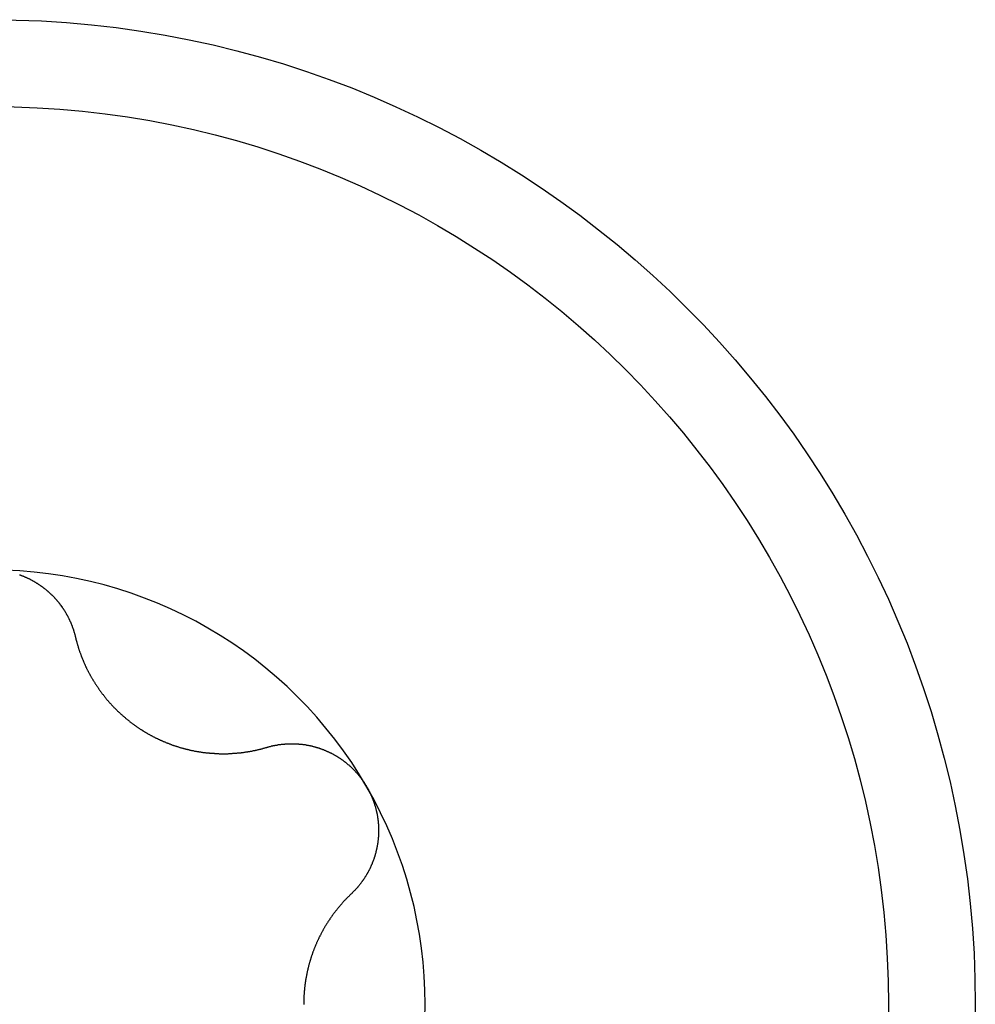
# Model space of a CAD drawing. Extents: x 1107 to 4046, y 937 to 3355.
# Tile 78 of 256: x 2092.13 to 2097.08, y 972.38 to 977.48. Entities that reach past the tile are written whole.
import ezdxf

# ---------------------------------------------------------------- set-up
doc = ezdxf.new("R2010")
doc.units = 0
doc.layers.add('KF_VIDA_L___C_TOP', color=7, linetype='CONTINUOUS')

# ---------------------------------------------------------------- blocks, each defined once
blk = doc.blocks.new('KF_VIDA_L___C_TOP')
at = {"layer": 'KF_VIDA_L___C_TOP'}
for points in [[(-94.8512, -442.075, 0), (-94.8488, -442.076, 0), (-94.8465, -442.077, 0), (-94.8442, -442.078, 0), (-94.8419, -442.079, 0), (-94.8396, -442.08, 0), (-94.8373, -442.081, 0), (-94.835, -442.081, 0), (-94.8327, -442.082, 0), (-94.8304, -442.083, 0), (-94.8281, -442.084, 0), (-94.8258, -442.085, 0), (-94.8236, -442.086, 0), (-94.8213, -442.087, 0), (-94.8191, -442.088, 0), (-94.8168, -442.089, 0), (-94.8146, -442.09, 0), (-94.8123, -442.091, 0), (-94.8101, -442.092, 0), (-94.8079, -442.093, 0), (-94.8056, -442.094, 0), (-94.8034, -442.095, 0), (-94.8012, -442.096, 0), (-94.799, -442.097, 0), (-94.7968, -442.098, 0), (-94.7947, -442.1, 0), (-94.7925, -442.101, 0), (-94.7903, -442.102, 0), (-94.7882, -442.103, 0), (-94.786, -442.104, 0), (-94.7839, -442.105, 0), (-94.7817, -442.107, 0), (-94.7796, -442.108, 0), (-94.7775, -442.109, 0), (-94.7753, -442.11, 0), (-94.7732, -442.111, 0), (-94.7711, -442.113, 0), (-94.769, -442.114, 0), (-94.767, -442.115, 0), (-94.7649, -442.116, 0), (-94.7628, -442.118, 0), (-94.7608, -442.119, 0), (-94.7587, -442.12, 0), (-94.7567, -442.122, 0), (-94.7546, -442.123, 0), (-94.7526, -442.124, 0), (-94.7506, -442.126, 0), (-94.7486, -442.127, 0), (-94.7466, -442.128, 0), (-94.7446, -442.13, 0), (-94.7426, -442.131, 0), (-94.7406, -442.132, 0), (-94.7387, -442.134, 0), (-94.7367, -442.135, 0), (-94.7348, -442.137, 0), (-94.7328, -442.138, 0), (-94.7309, -442.14, 0), (-94.729, -442.141, 0), (-94.727, -442.142, 0), (-94.7251, -442.144, 0), (-94.7233, -442.145, 0), (-94.7214, -442.147, 0), (-94.7195, -442.148, 0), (-94.7176, -442.15, 0), (-94.7158, -442.151, 0), (-94.7139, -442.153, 0), (-94.7121, -442.154, 0), (-94.7103, -442.156, 0), (-94.7084, -442.157, 0), (-94.7066, -442.159, 0), (-94.7048, -442.161, 0), (-94.703, -442.162, 0), (-94.7013, -442.164, 0), (-94.6995, -442.165, 0), (-94.6977, -442.167, 0), (-94.696, -442.168, 0), (-94.6943, -442.17, 0), (-94.6925, -442.172, 0), (-94.6908, -442.173, 0), (-94.6891, -442.175, 0), (-94.6874, -442.176, 0), (-94.6857, -442.178, 0), (-94.6841, -442.18, 0), (-94.6824, -442.181, 0), (-94.6807, -442.183, 0), (-94.6791, -442.185, 0), (-94.6775, -442.186, 0), (-94.6758, -442.188, 0), (-94.6742, -442.19, 0), (-94.6726, -442.191, 0), (-94.671, -442.193, 0), (-94.6695, -442.195, 0), (-94.6679, -442.196, 0), (-94.6664, -442.198, 0), (-94.6648, -442.2, 0), (-94.6633, -442.202, 0), (-94.6618, -442.203, 0), (-94.6603, -442.205, 0), (-94.6588, -442.207, 0), (-94.6573, -442.208, 0), (-94.6558, -442.21, 0), (-94.6543, -442.212, 0), (-94.6529, -442.214, 0), (-94.6514, -442.215, 0), (-94.65, -442.217, 0), (-94.6486, -442.219, 0), (-94.6472, -442.221, 0), (-94.6458, -442.222, 0), (-94.6444, -442.224, 0), (-94.6431, -442.226, 0), (-94.6417, -442.228, 0), (-94.6404, -442.23, 0), (-94.639, -442.231, 0), (-94.6377, -442.233, 0), (-94.6364, -442.235, 0), (-94.635, -442.237, 0), (-94.6337, -442.239, 0), (-94.6324, -442.24, 0), (-94.6311, -442.242, 0), (-94.6299, -442.244, 0), (-94.6286, -442.246, 0), (-94.6273, -442.248, 0), (-94.6261, -442.25, 0), (-94.6248, -442.252, 0), (-94.6236, -442.253, 0), (-94.6224, -442.255, 0), (-94.6211, -442.257, 0), (-94.6199, -442.259, 0), (-94.6187, -442.261, 0), (-94.6175, -442.263, 0), (-94.6164, -442.265, 0), (-94.6152, -442.267, 0), (-94.614, -442.269, 0), (-94.6129, -442.271, 0), (-94.6117, -442.273, 0), (-94.6106, -442.275, 0), (-94.6095, -442.277, 0), (-94.6084, -442.279, 0), (-94.6073, -442.281, 0), (-94.6062, -442.282, 0), (-94.6051, -442.284, 0), (-94.604, -442.286, 0), (-94.6029, -442.288, 0), (-94.6019, -442.29, 0), (-94.6008, -442.292, 0), (-94.5998, -442.294, 0), (-94.5987, -442.297, 0), (-94.5977, -442.299, 0), (-94.5967, -442.301, 0), (-94.5957, -442.303, 0), (-94.5947, -442.305, 0), (-94.5938, -442.307, 0), (-94.5928, -442.309, 0), (-94.5918, -442.311, 0), (-94.5909, -442.313, 0), (-94.5899, -442.315, 0), (-94.589, -442.317, 0), (-94.5881, -442.319, 0), (-94.5872, -442.321, 0), (-94.5863, -442.323, 0), (-94.5854, -442.325, 0), (-94.5845, -442.327, 0), (-94.5837, -442.329, 0), (-94.5828, -442.332, 0), (-94.5819, -442.334, 0), (-94.5811, -442.336, 0), (-94.5803, -442.338, 0), (-94.5795, -442.34, 0), (-94.5787, -442.342, 0), (-94.5779, -442.344, 0), (-94.5771, -442.346, 0), (-94.5763, -442.349, 0), (-94.5756, -442.351, 0), (-94.5748, -442.353, 0), (-94.5741, -442.355, 0), (-94.5733, -442.357, 0), (-94.5726, -442.359, 0), (-94.5719, -442.361, 0), (-94.5712, -442.364, 0), (-94.5705, -442.366, 0), (-94.5699, -442.368, 0), (-94.5692, -442.37, 0), (-94.5686, -442.372, 0), (-94.5679, -442.374, 0), (-94.5673, -442.377, 0), (-94.5667, -442.379, 0), (-94.5661, -442.381, 0), (-94.5655, -442.383, 0), (-94.5649, -442.385, 0), (-94.5643, -442.387, 0), (-94.5638, -442.39, 0), (-94.5632, -442.392, 0), (-94.5627, -442.394, 0), (-94.5621, -442.396, 0)], [(-94.5621, -442.396, 0), (-94.5615, -442.399, 0), (-94.5609, -442.402, 0), (-94.5602, -442.404, 0), (-94.5595, -442.407, 0), (-94.5589, -442.41, 0), (-94.5582, -442.412, 0), (-94.5575, -442.415, 0), (-94.5568, -442.417, 0), (-94.5561, -442.42, 0), (-94.5553, -442.423, 0), (-94.5546, -442.425, 0), (-94.5539, -442.428, 0), (-94.5531, -442.431, 0), (-94.5523, -442.433, 0), (-94.5516, -442.436, 0), (-94.5508, -442.439, 0), (-94.55, -442.441, 0), (-94.5492, -442.444, 0), (-94.5484, -442.446, 0), (-94.5476, -442.449, 0), (-94.5468, -442.452, 0), (-94.5459, -442.454, 0), (-94.5451, -442.457, 0), (-94.5443, -442.46, 0), (-94.5434, -442.462, 0), (-94.5425, -442.465, 0), (-94.5417, -442.467, 0), (-94.5408, -442.47, 0), (-94.5399, -442.472, 0), (-94.539, -442.475, 0), (-94.5381, -442.478, 0), (-94.5372, -442.48, 0), (-94.5362, -442.483, 0), (-94.5353, -442.485, 0), (-94.5344, -442.488, 0), (-94.5334, -442.49, 0), (-94.5325, -442.493, 0), (-94.5315, -442.496, 0), (-94.5305, -442.498, 0), (-94.5295, -442.501, 0), (-94.5286, -442.503, 0), (-94.5276, -442.506, 0), (-94.5265, -442.508, 0), (-94.5255, -442.511, 0), (-94.5245, -442.513, 0), (-94.5235, -442.516, 0), (-94.5224, -442.518, 0), (-94.5214, -442.521, 0), (-94.5203, -442.523, 0), (-94.5193, -442.526, 0), (-94.5182, -442.528, 0), (-94.5171, -442.531, 0), (-94.5161, -442.533, 0), (-94.515, -442.536, 0), (-94.5139, -442.538, 0), (-94.5128, -442.54, 0), (-94.5116, -442.543, 0), (-94.5105, -442.545, 0), (-94.5094, -442.548, 0), (-94.5083, -442.55, 0), (-94.5071, -442.553, 0), (-94.506, -442.555, 0), (-94.5048, -442.557, 0), (-94.5036, -442.56, 0), (-94.5025, -442.562, 0), (-94.5013, -442.565, 0), (-94.5001, -442.567, 0), (-94.4989, -442.569, 0), (-94.4977, -442.572, 0), (-94.4965, -442.574, 0), (-94.4952, -442.577, 0), (-94.494, -442.579, 0), (-94.4927, -442.581, 0), (-94.4914, -442.584, 0), (-94.4902, -442.586, 0), (-94.4889, -442.589, 0), (-94.4876, -442.591, 0), (-94.4862, -442.593, 0), (-94.4849, -442.596, 0), (-94.4836, -442.598, 0), (-94.4822, -442.601, 0), (-94.4808, -442.603, 0), (-94.4795, -442.605, 0), (-94.4781, -442.608, 0), (-94.4767, -442.61, 0), (-94.4753, -442.613, 0), (-94.4738, -442.615, 0), (-94.4724, -442.617, 0), (-94.471, -442.62, 0), (-94.4695, -442.622, 0), (-94.468, -442.625, 0), (-94.4666, -442.627, 0), (-94.4651, -442.629, 0), (-94.4636, -442.632, 0), (-94.4621, -442.634, 0), (-94.4605, -442.637, 0), (-94.459, -442.639, 0), (-94.4574, -442.641, 0), (-94.4559, -442.644, 0), (-94.4543, -442.646, 0), (-94.4527, -442.649, 0), (-94.4512, -442.651, 0), (-94.4496, -442.653, 0), (-94.4479, -442.656, 0), (-94.4463, -442.658, 0), (-94.4447, -442.661, 0), (-94.443, -442.663, 0), (-94.4414, -442.665, 0), (-94.4397, -442.668, 0), (-94.438, -442.67, 0), (-94.4363, -442.672, 0), (-94.4346, -442.675, 0), (-94.4329, -442.677, 0), (-94.4312, -442.68, 0), (-94.4295, -442.682, 0), (-94.4277, -442.684, 0), (-94.426, -442.687, 0), (-94.4242, -442.689, 0), (-94.4225, -442.691, 0), (-94.4207, -442.694, 0), (-94.4189, -442.696, 0), (-94.4171, -442.698, 0), (-94.4153, -442.701, 0), (-94.4134, -442.703, 0), (-94.4116, -442.705, 0), (-94.4097, -442.708, 0), (-94.4079, -442.71, 0), (-94.406, -442.712, 0), (-94.4041, -442.715, 0), (-94.4022, -442.717, 0), (-94.4003, -442.719, 0), (-94.3984, -442.721, 0), (-94.3965, -442.724, 0), (-94.3946, -442.726, 0), (-94.3926, -442.728, 0), (-94.3907, -442.731, 0), (-94.3887, -442.733, 0), (-94.3868, -442.735, 0), (-94.3848, -442.737, 0), (-94.3828, -442.74, 0), (-94.3808, -442.742, 0), (-94.3788, -442.744, 0), (-94.3768, -442.746, 0), (-94.3747, -442.748, 0), (-94.3727, -442.751, 0), (-94.3706, -442.753, 0), (-94.3686, -442.755, 0), (-94.3665, -442.757, 0), (-94.3644, -442.759, 0), (-94.3623, -442.762, 0), (-94.3602, -442.764, 0), (-94.3581, -442.766, 0), (-94.356, -442.768, 0), (-94.3539, -442.77, 0), (-94.3517, -442.772, 0), (-94.3496, -442.774, 0), (-94.3474, -442.776, 0), (-94.3453, -442.779, 0), (-94.3431, -442.781, 0), (-94.3409, -442.783, 0), (-94.3387, -442.785, 0), (-94.3365, -442.787, 0), (-94.3343, -442.789, 0), (-94.3321, -442.791, 0), (-94.3299, -442.793, 0), (-94.3276, -442.795, 0), (-94.3254, -442.797, 0), (-94.3232, -442.799, 0), (-94.3209, -442.801, 0), (-94.3186, -442.803, 0), (-94.3164, -442.805, 0), (-94.3141, -442.807, 0), (-94.3118, -442.809, 0), (-94.3095, -442.811, 0), (-94.3072, -442.813, 0), (-94.3049, -442.815, 0), (-94.3026, -442.817, 0), (-94.3003, -442.819, 0), (-94.298, -442.821, 0), (-94.2956, -442.823, 0), (-94.2933, -442.825, 0), (-94.291, -442.827, 0), (-94.2886, -442.829, 0), (-94.2863, -442.83, 0), (-94.2839, -442.832, 0), (-94.2815, -442.834, 0), (-94.2792, -442.836, 0), (-94.2768, -442.838, 0), (-94.2744, -442.84, 0), (-94.272, -442.842, 0), (-94.2696, -442.843, 0), (-94.2672, -442.845, 0), (-94.2648, -442.847, 0), (-94.2624, -442.849, 0), (-94.26, -442.851, 0), (-94.2576, -442.852, 0), (-94.2552, -442.854, 0), (-94.2527, -442.856, 0), (-94.2503, -442.857, 0), (-94.2479, -442.859, 0), (-94.2454, -442.861, 0), (-94.243, -442.863, 0), (-94.2405, -442.864, 0), (-94.2381, -442.866, 0), (-94.2356, -442.868, 0), (-94.2332, -442.869, 0), (-94.2307, -442.871, 0), (-94.2282, -442.873, 0), (-94.2258, -442.874, 0), (-94.2233, -442.876, 0), (-94.2208, -442.877, 0), (-94.2183, -442.879, 0), (-94.2159, -442.881, 0), (-94.2134, -442.882, 0), (-94.2109, -442.884, 0), (-94.2084, -442.885, 0), (-94.2059, -442.887, 0), (-94.2034, -442.888, 0), (-94.2009, -442.89, 0), (-94.1984, -442.891, 0), (-94.1959, -442.893, 0), (-94.1934, -442.894, 0), (-94.1909, -442.896, 0), (-94.1884, -442.897, 0), (-94.1859, -442.899, 0), (-94.1834, -442.9, 0), (-94.1808, -442.901, 0), (-94.1783, -442.903, 0), (-94.1757, -442.904, 0), (-94.1732, -442.906, 0), (-94.1706, -442.907, 0), (-94.168, -442.908, 0), (-94.1654, -442.91, 0), (-94.1628, -442.911, 0), (-94.1602, -442.913, 0), (-94.1576, -442.914, 0), (-94.155, -442.915, 0), (-94.1523, -442.917, 0), (-94.1497, -442.918, 0), (-94.1471, -442.919, 0), (-94.1444, -442.921, 0), (-94.1417, -442.922, 0), (-94.1391, -442.923, 0), (-94.1364, -442.924, 0), (-94.1337, -442.926, 0), (-94.131, -442.927, 0), (-94.1283, -442.928, 0), (-94.1256, -442.929, 0), (-94.1229, -442.931, 0), (-94.1202, -442.932, 0), (-94.1174, -442.933, 0), (-94.1147, -442.934, 0), (-94.112, -442.936, 0), (-94.1092, -442.937, 0), (-94.1065, -442.938, 0), (-94.1037, -442.939, 0), (-94.1009, -442.94, 0), (-94.0982, -442.941, 0), (-94.0954, -442.943, 0), (-94.0926, -442.944, 0), (-94.0898, -442.945, 0), (-94.087, -442.946, 0), (-94.0842, -442.947, 0), (-94.0814, -442.948, 0), (-94.0786, -442.949, 0), (-94.0758, -442.95, 0), (-94.0729, -442.951, 0), (-94.0701, -442.953, 0), (-94.0673, -442.954, 0), (-94.0644, -442.955, 0), (-94.0616, -442.956, 0), (-94.0588, -442.957, 0), (-94.0559, -442.958, 0), (-94.0531, -442.959, 0), (-94.0502, -442.96, 0), (-94.0473, -442.961, 0), (-94.0445, -442.962, 0), (-94.0416, -442.963, 0), (-94.0387, -442.963, 0), (-94.0358, -442.964, 0), (-94.033, -442.965, 0), (-94.0301, -442.966, 0), (-94.0272, -442.967, 0), (-94.0243, -442.968, 0), (-94.0214, -442.969, 0), (-94.0185, -442.97, 0), (-94.0156, -442.971, 0), (-94.0127, -442.971, 0), (-94.0098, -442.972, 0), (-94.0069, -442.973, 0), (-94.004, -442.974, 0), (-94.0011, -442.975, 0), (-93.9982, -442.975, 0), (-93.9952, -442.976, 0), (-93.9923, -442.977, 0), (-93.9894, -442.978, 0), (-93.9865, -442.979, 0), (-93.9836, -442.979, 0), (-93.9806, -442.98, 0), (-93.9777, -442.981, 0), (-93.9748, -442.981, 0), (-93.9718, -442.982, 0), (-93.9689, -442.983, 0), (-93.966, -442.983, 0), (-93.9631, -442.984, 0), (-93.9601, -442.985, 0), (-93.9572, -442.985, 0), (-93.9543, -442.986, 0), (-93.9513, -442.986, 0), (-93.9484, -442.987, 0), (-93.9454, -442.988, 0), (-93.9425, -442.988, 0), (-93.9396, -442.989, 0), (-93.9366, -442.989, 0), (-93.9337, -442.99, 0), (-93.9308, -442.99, 0), (-93.9278, -442.991, 0), (-93.9249, -442.991, 0), (-93.922, -442.992, 0), (-93.919, -442.992, 0), (-93.9161, -442.993, 0), (-93.9132, -442.993, 0), (-93.9103, -442.994, 0), (-93.9073, -442.994, 0), (-93.9044, -442.994, 0), (-93.9015, -442.995, 0), (-93.8986, -442.995, 0), (-93.8956, -442.996, 0), (-93.8927, -442.996, 0), (-93.8898, -442.996, 0), (-93.8869, -442.997, 0), (-93.884, -442.997, 0), (-93.8811, -442.997, 0), (-93.8782, -442.998, 0), (-93.8753, -442.998, 0), (-93.8724, -442.998, 0), (-93.8695, -442.998, 0), (-93.8666, -442.999, 0), (-93.8637, -442.999, 0), (-93.8608, -442.999, 0), (-93.8579, -442.999, 0), (-93.855, -443, 0), (-93.8521, -443, 0), (-93.8493, -443, 0), (-93.8464, -443, 0), (-93.8435, -443, 0), (-93.8406, -443.001, 0), (-93.8378, -443.001, 0), (-93.8349, -443.001, 0), (-93.8321, -443.001, 0), (-93.8292, -443.001, 0), (-93.8264, -443.001, 0), (-93.8235, -443.001, 0), (-93.8207, -443.001, 0), (-93.8179, -443.002, 0), (-93.8151, -443.002, 0), (-93.8122, -443.002, 0), (-93.8094, -443.002, 0), (-93.8066, -443.002, 0), (-93.8038, -443.002, 0), (-93.801, -443.002, 0), (-93.7982, -443.002, 0), (-93.7954, -443.002, 0), (-93.7927, -443.002, 0), (-93.7899, -443.002, 0), (-93.7871, -443.002, 0), (-93.7844, -443.002, 0), (-93.7816, -443.002, 0), (-93.7788, -443.002, 0), (-93.7761, -443.002, 0), (-93.7734, -443.002, 0), (-93.7706, -443.002, 0), (-93.7679, -443.001, 0), (-93.7652, -443.001, 0), (-93.7625, -443.001, 0), (-93.7598, -443.001, 0), (-93.7571, -443.001, 0), (-93.7544, -443.001, 0), (-93.7517, -443.001, 0), (-93.7491, -443.001, 0), (-93.7464, -443, 0), (-93.7438, -443, 0), (-93.7411, -443, 0), (-93.7384, -443, 0), (-93.7358, -443, 0), (-93.7331, -442.999, 0), (-93.7304, -442.999, 0), (-93.7278, -442.999, 0), (-93.7251, -442.999, 0), (-93.7224, -442.998, 0), (-93.7198, -442.998, 0), (-93.7171, -442.998, 0), (-93.7144, -442.998, 0), (-93.7117, -442.997, 0), (-93.7091, -442.997, 0), (-93.7064, -442.997, 0), (-93.7037, -442.997, 0), (-93.701, -442.996, 0), (-93.6984, -442.996, 0), (-93.6957, -442.996, 0), (-93.693, -442.995, 0), (-93.6903, -442.995, 0), (-93.6876, -442.994, 0), (-93.6849, -442.994, 0), (-93.6823, -442.994, 0), (-93.6796, -442.993, 0), (-93.6769, -442.993, 0), (-93.6742, -442.992, 0), (-93.6715, -442.992, 0), (-93.6688, -442.992, 0), (-93.6662, -442.991, 0), (-93.6635, -442.991, 0), (-93.6608, -442.99, 0), (-93.6581, -442.99, 0), (-93.6554, -442.989, 0), (-93.6527, -442.989, 0), (-93.6501, -442.988, 0), (-93.6474, -442.988, 0), (-93.6447, -442.987, 0), (-93.642, -442.987, 0), (-93.6393, -442.986, 0), (-93.6367, -442.986, 0), (-93.634, -442.985, 0), (-93.6313, -442.985, 0), (-93.6286, -442.984, 0), (-93.6259, -442.983, 0), (-93.6233, -442.983, 0), (-93.6206, -442.982, 0), (-93.6179, -442.982, 0), (-93.6153, -442.981, 0), (-93.6126, -442.98, 0), (-93.6099, -442.98, 0), (-93.6073, -442.979, 0), (-93.6046, -442.978, 0), (-93.6019, -442.978, 0), (-93.5993, -442.977, 0), (-93.5966, -442.976, 0), (-93.594, -442.976, 0), (-93.5913, -442.975, 0), (-93.5887, -442.974, 0), (-93.586, -442.973, 0), (-93.5834, -442.973, 0), (-93.5807, -442.972, 0), (-93.5781, -442.971, 0), (-93.5754, -442.97, 0), (-93.5728, -442.97, 0), (-93.5702, -442.969, 0)], [(-93.5702, -442.969, 0), (-93.568, -442.968, 0), (-93.5658, -442.968, 0), (-93.5637, -442.967, 0), (-93.5615, -442.966, 0), (-93.5593, -442.966, 0), (-93.5571, -442.965, 0), (-93.5549, -442.965, 0), (-93.5528, -442.964, 0), (-93.5506, -442.964, 0), (-93.5484, -442.963, 0), (-93.5462, -442.962, 0), (-93.544, -442.962, 0), (-93.5418, -442.961, 0), (-93.5396, -442.961, 0), (-93.5373, -442.96, 0), (-93.5351, -442.96, 0), (-93.5329, -442.959, 0), (-93.5307, -442.959, 0), (-93.5285, -442.959, 0), (-93.5263, -442.958, 0), (-93.524, -442.958, 0), (-93.5218, -442.957, 0), (-93.5196, -442.957, 0), (-93.5173, -442.957, 0), (-93.5151, -442.956, 0), (-93.5129, -442.956, 0), (-93.5106, -442.955, 0), (-93.5084, -442.955, 0), (-93.5061, -442.955, 0), (-93.5039, -442.954, 0), (-93.5017, -442.954, 0), (-93.4994, -442.954, 0), (-93.4972, -442.954, 0), (-93.4949, -442.953, 0), (-93.4927, -442.953, 0), (-93.4904, -442.953, 0), (-93.4881, -442.953, 0), (-93.4859, -442.952, 0), (-93.4836, -442.952, 0), (-93.4814, -442.952, 0), (-93.4791, -442.952, 0), (-93.4769, -442.952, 0), (-93.4746, -442.951, 0), (-93.4723, -442.951, 0), (-93.4701, -442.951, 0), (-93.4678, -442.951, 0), (-93.4656, -442.951, 0), (-93.4633, -442.951, 0), (-93.461, -442.951, 0), (-93.4588, -442.95, 0), (-93.4565, -442.95, 0), (-93.4542, -442.95, 0), (-93.452, -442.95, 0), (-93.4497, -442.95, 0), (-93.4475, -442.95, 0), (-93.4452, -442.95, 0), (-93.4429, -442.95, 0), (-93.4407, -442.95, 0), (-93.4384, -442.95, 0), (-93.4361, -442.95, 0), (-93.4339, -442.95, 0), (-93.4316, -442.95, 0), (-93.4294, -442.95, 0), (-93.4271, -442.95, 0), (-93.4249, -442.95, 0), (-93.4226, -442.95, 0), (-93.4203, -442.951, 0), (-93.4181, -442.951, 0), (-93.4158, -442.951, 0), (-93.4136, -442.951, 0), (-93.4113, -442.951, 0), (-93.4091, -442.951, 0), (-93.4069, -442.951, 0), (-93.4046, -442.952, 0), (-93.4024, -442.952, 0), (-93.4001, -442.952, 0), (-93.3979, -442.952, 0), (-93.3957, -442.952, 0), (-93.3934, -442.953, 0), (-93.3912, -442.953, 0), (-93.389, -442.953, 0), (-93.3867, -442.953, 0), (-93.3845, -442.954, 0), (-93.3823, -442.954, 0), (-93.3801, -442.954, 0), (-93.3779, -442.954, 0), (-93.3756, -442.955, 0), (-93.3734, -442.955, 0), (-93.3712, -442.955, 0), (-93.369, -442.956, 0), (-93.3667, -442.956, 0), (-93.3645, -442.957, 0), (-93.3623, -442.957, 0), (-93.36, -442.957, 0), (-93.3578, -442.958, 0), (-93.3555, -442.958, 0), (-93.3533, -442.959, 0), (-93.351, -442.959, 0), (-93.3488, -442.96, 0), (-93.3465, -442.96, 0), (-93.3443, -442.961, 0), (-93.3421, -442.961, 0), (-93.3398, -442.962, 0), (-93.3375, -442.962, 0), (-93.3353, -442.963, 0), (-93.333, -442.963, 0), (-93.3308, -442.964, 0), (-93.3285, -442.964, 0), (-93.3263, -442.965, 0), (-93.324, -442.966, 0), (-93.3218, -442.966, 0), (-93.3195, -442.967, 0), (-93.3173, -442.968, 0), (-93.315, -442.968, 0), (-93.3128, -442.969, 0), (-93.3105, -442.97, 0), (-93.3083, -442.97, 0), (-93.306, -442.971, 0), (-93.3038, -442.972, 0), (-93.3015, -442.972, 0), (-93.2993, -442.973, 0), (-93.297, -442.974, 0), (-93.2948, -442.975, 0), (-93.2925, -442.975, 0), (-93.2903, -442.976, 0), (-93.288, -442.977, 0), (-93.2858, -442.978, 0), (-93.2836, -442.979, 0), (-93.2813, -442.98, 0), (-93.2791, -442.98, 0), (-93.2769, -442.981, 0), (-93.2746, -442.982, 0), (-93.2724, -442.983, 0), (-93.2702, -442.984, 0), (-93.268, -442.985, 0), (-93.2658, -442.986, 0), (-93.2635, -442.987, 0), (-93.2613, -442.988, 0), (-93.2591, -442.989, 0), (-93.2569, -442.99, 0), (-93.2547, -442.991, 0), (-93.2525, -442.992, 0), (-93.2503, -442.993, 0), (-93.2481, -442.994, 0), (-93.246, -442.995, 0), (-93.2438, -442.996, 0), (-93.2416, -442.997, 0), (-93.2394, -442.998, 0), (-93.2373, -442.999, 0), (-93.2351, -443, 0), (-93.2329, -443.001, 0), (-93.2308, -443.002, 0), (-93.2286, -443.003, 0), (-93.2265, -443.005, 0), (-93.2243, -443.006, 0), (-93.2222, -443.007, 0), (-93.2201, -443.008, 0), (-93.218, -443.009, 0), (-93.2158, -443.011, 0), (-93.2137, -443.012, 0), (-93.2116, -443.013, 0), (-93.2095, -443.014, 0), (-93.2074, -443.015, 0), (-93.2053, -443.017, 0), (-93.2033, -443.018, 0), (-93.2012, -443.019, 0), (-93.1991, -443.021, 0), (-93.1971, -443.022, 0), (-93.195, -443.023, 0), (-93.1929, -443.025, 0), (-93.1909, -443.026, 0), (-93.1889, -443.027, 0), (-93.1868, -443.029, 0), (-93.1848, -443.03, 0), (-93.1828, -443.032, 0), (-93.1808, -443.033, 0), (-93.1788, -443.034, 0), (-93.1768, -443.036, 0), (-93.1748, -443.037, 0), (-93.1729, -443.039, 0), (-93.1709, -443.04, 0), (-93.1689, -443.042, 0), (-93.167, -443.043, 0), (-93.165, -443.045, 0), (-93.1631, -443.046, 0), (-93.1612, -443.048, 0), (-93.1592, -443.049, 0), (-93.1573, -443.051, 0), (-93.1554, -443.052, 0), (-93.1535, -443.054, 0), (-93.1516, -443.056, 0), (-93.1498, -443.057, 0), (-93.1479, -443.059, 0), (-93.146, -443.06, 0), (-93.1442, -443.062, 0), (-93.1423, -443.064, 0), (-93.1405, -443.065, 0), (-93.1387, -443.067, 0), (-93.1369, -443.069, 0), (-93.1351, -443.07, 0), (-93.1333, -443.072, 0), (-93.1315, -443.074, 0), (-93.1297, -443.075, 0), (-93.1279, -443.077, 0), (-93.1261, -443.079, 0), (-93.1244, -443.081, 0), (-93.1226, -443.082, 0), (-93.1209, -443.084, 0), (-93.1192, -443.086, 0), (-93.1175, -443.088, 0), (-93.1158, -443.089, 0), (-93.1141, -443.091, 0), (-93.1124, -443.093, 0), (-93.1107, -443.095, 0), (-93.109, -443.097, 0), (-93.1074, -443.098, 0), (-93.1057, -443.1, 0), (-93.1041, -443.102, 0), (-93.1025, -443.104, 0), (-93.1009, -443.106, 0), (-93.0993, -443.108, 0), (-93.0977, -443.11, 0), (-93.0961, -443.111, 0), (-93.0945, -443.113, 0), (-93.093, -443.115, 0), (-93.0914, -443.117, 0), (-93.0899, -443.119, 0), (-93.0883, -443.121, 0), (-93.0868, -443.123, 0), (-93.0853, -443.125, 0), (-93.0838, -443.127, 0), (-93.0823, -443.129, 0), (-93.0809, -443.131, 0), (-93.0794, -443.133, 0), (-93.0779, -443.134, 0), (-93.0765, -443.136, 0), (-93.0751, -443.138, 0), (-93.0737, -443.14, 0), (-93.0723, -443.142, 0), (-93.0709, -443.144, 0), (-93.0695, -443.146, 0), (-93.0681, -443.148, 0), (-93.0668, -443.15, 0), (-93.0654, -443.152, 0), (-93.0641, -443.154, 0), (-93.0628, -443.156, 0), (-93.0615, -443.159, 0), (-93.0602, -443.161, 0), (-93.0589, -443.163, 0), (-93.0576, -443.165, 0), (-93.0563, -443.167, 0), (-93.0551, -443.169, 0), (-93.0539, -443.171, 0), (-93.0527, -443.173, 0), (-93.0514, -443.175, 0)], [(-93.0514, -443.175, 0), (-93.0502, -443.177, 0), (-93.0491, -443.179, 0), (-93.0479, -443.181, 0), (-93.0467, -443.183, 0), (-93.0456, -443.186, 0), (-93.0444, -443.188, 0), (-93.0433, -443.19, 0), (-93.0422, -443.192, 0), (-93.0411, -443.194, 0), (-93.04, -443.196, 0), (-93.0389, -443.198, 0), (-93.0378, -443.201, 0), (-93.0367, -443.203, 0), (-93.0357, -443.205, 0), (-93.0346, -443.207, 0), (-93.0336, -443.209, 0), (-93.0326, -443.212, 0), (-93.0316, -443.214, 0), (-93.0306, -443.216, 0), (-93.0296, -443.218, 0), (-93.0286, -443.22, 0), (-93.0277, -443.223, 0), (-93.0267, -443.225, 0), (-93.0258, -443.227, 0), (-93.0248, -443.229, 0), (-93.0239, -443.232, 0), (-93.023, -443.234, 0), (-93.0221, -443.236, 0), (-93.0213, -443.239, 0), (-93.0204, -443.241, 0), (-93.0195, -443.243, 0), (-93.0187, -443.245, 0), (-93.0178, -443.248, 0), (-93.017, -443.25, 0), (-93.0162, -443.252, 0), (-93.0154, -443.255, 0), (-93.0146, -443.257, 0), (-93.0139, -443.259, 0), (-93.0131, -443.262, 0), (-93.0123, -443.264, 0), (-93.0116, -443.266, 0), (-93.0109, -443.269, 0), (-93.0102, -443.271, 0), (-93.0095, -443.274, 0), (-93.0088, -443.276, 0), (-93.0081, -443.278, 0), (-93.0075, -443.281, 0), (-93.0068, -443.283, 0), (-93.0062, -443.285, 0), (-93.0055, -443.288, 0), (-93.0049, -443.29, 0), (-93.0043, -443.293, 0), (-93.0037, -443.295, 0), (-93.0032, -443.297, 0), (-93.0026, -443.3, 0), (-93.0021, -443.302, 0), (-93.0015, -443.305, 0), (-93.001, -443.307, 0), (-93.0005, -443.309, 0), (-93, -443.312, 0), (-92.9995, -443.314, 0), (-92.9991, -443.317, 0), (-92.9986, -443.319, 0), (-92.9982, -443.321, 0), (-92.9977, -443.324, 0), (-92.9973, -443.326, 0), (-92.9969, -443.329, 0), (-92.9965, -443.331, 0), (-92.9961, -443.334, 0), (-92.9958, -443.336, 0), (-92.9954, -443.339, 0), (-92.9951, -443.341, 0), (-92.9948, -443.343, 0), (-92.9945, -443.346, 0), (-92.9942, -443.348, 0), (-92.9939, -443.351, 0), (-92.9936, -443.353, 0), (-92.9934, -443.356, 0), (-92.9931, -443.358, 0), (-92.9929, -443.36, 0), (-92.9927, -443.363, 0), (-92.9925, -443.365, 0), (-92.9923, -443.368, 0), (-92.9921, -443.37, 0), (-92.992, -443.373, 0), (-92.9918, -443.375, 0), (-92.9917, -443.378, 0), (-92.9916, -443.38, 0), (-92.9915, -443.383, 0), (-92.9914, -443.385, 0), (-92.9913, -443.387, 0), (-92.9913, -443.39, 0), (-92.9912, -443.392, 0), (-92.9912, -443.395, 0), (-92.9912, -443.397, 0), (-92.9912, -443.4, 0), (-92.9912, -443.402, 0), (-92.9912, -443.404, 0), (-92.9913, -443.407, 0), (-92.9913, -443.409, 0), (-92.9914, -443.412, 0), (-92.9914, -443.414, 0), (-92.9915, -443.417, 0), (-92.9916, -443.419, 0), (-92.9918, -443.422, 0), (-92.9919, -443.424, 0), (-92.992, -443.426, 0), (-92.9922, -443.429, 0), (-92.9923, -443.431, 0), (-92.9925, -443.434, 0), (-92.9927, -443.436, 0), (-92.9929, -443.438, 0), (-92.9931, -443.441, 0), (-92.9934, -443.443, 0), (-92.9936, -443.446, 0), (-92.9939, -443.448, 0), (-92.9941, -443.45, 0), (-92.9944, -443.453, 0), (-92.9947, -443.455, 0), (-92.995, -443.458, 0), (-92.9953, -443.46, 0), (-92.9957, -443.462, 0), (-92.996, -443.465, 0), (-92.9964, -443.467, 0), (-92.9967, -443.469, 0), (-92.9971, -443.472, 0), (-92.9975, -443.474, 0), (-92.9979, -443.477, 0), (-92.9983, -443.479, 0), (-92.9987, -443.481, 0), (-92.9992, -443.484, 0), (-92.9996, -443.486, 0), (-93.0001, -443.488, 0), (-93.0005, -443.491, 0), (-93.001, -443.493, 0), (-93.0015, -443.495, 0), (-93.002, -443.497, 0), (-93.0025, -443.5, 0), (-93.003, -443.502, 0), (-93.0036, -443.504, 0), (-93.0041, -443.507, 0), (-93.0047, -443.509, 0), (-93.0052, -443.511, 0), (-93.0058, -443.513, 0), (-93.0064, -443.516, 0), (-93.007, -443.518, 0), (-93.0076, -443.52, 0), (-93.0083, -443.522, 0), (-93.0089, -443.525, 0), (-93.0095, -443.527, 0), (-93.0102, -443.529, 0), (-93.0108, -443.531, 0), (-93.0115, -443.534, 0), (-93.0122, -443.536, 0), (-93.0129, -443.538, 0), (-93.0136, -443.54, 0), (-93.0143, -443.542, 0), (-93.015, -443.545, 0), (-93.0158, -443.547, 0), (-93.0165, -443.549, 0), (-93.0173, -443.551, 0), (-93.018, -443.553, 0), (-93.0188, -443.555, 0), (-93.0196, -443.557, 0), (-93.0204, -443.56, 0), (-93.0212, -443.562, 0), (-93.022, -443.564, 0), (-93.0228, -443.566, 0), (-93.0237, -443.568, 0), (-93.0245, -443.57, 0), (-93.0254, -443.572, 0), (-93.0262, -443.574, 0), (-93.0271, -443.576, 0), (-93.028, -443.578, 0), (-93.0289, -443.58, 0), (-93.0298, -443.582, 0), (-93.0307, -443.584, 0), (-93.0316, -443.586, 0), (-93.0326, -443.589, 0), (-93.0335, -443.591, 0), (-93.0345, -443.593, 0), (-93.0354, -443.595, 0), (-93.0364, -443.597, 0), (-93.0374, -443.599, 0), (-93.0384, -443.601, 0), (-93.0394, -443.603, 0), (-93.0405, -443.605, 0), (-93.0415, -443.607, 0), (-93.0425, -443.609, 0), (-93.0436, -443.611, 0), (-93.0447, -443.613, 0), (-93.0457, -443.615, 0), (-93.0468, -443.617, 0), (-93.0479, -443.619, 0), (-93.049, -443.621, 0), (-93.0501, -443.623, 0), (-93.0513, -443.625, 0), (-93.0524, -443.626, 0), (-93.0535, -443.628, 0), (-93.0547, -443.63, 0), (-93.0559, -443.632, 0), (-93.057, -443.634, 0), (-93.0582, -443.636, 0), (-93.0594, -443.638, 0), (-93.0606, -443.64, 0), (-93.0618, -443.642, 0), (-93.0631, -443.644, 0), (-93.0643, -443.646, 0), (-93.0655, -443.648, 0), (-93.0668, -443.65, 0), (-93.0681, -443.651, 0), (-93.0693, -443.653, 0), (-93.0706, -443.655, 0), (-93.0719, -443.657, 0), (-93.0732, -443.659, 0), (-93.0745, -443.661, 0), (-93.0758, -443.663, 0), (-93.0772, -443.664, 0), (-93.0785, -443.666, 0), (-93.0798, -443.668, 0), (-93.0812, -443.67, 0), (-93.0826, -443.672, 0), (-93.0839, -443.674, 0), (-93.0853, -443.675, 0), (-93.0867, -443.677, 0), (-93.0881, -443.679, 0), (-93.0895, -443.681, 0), (-93.0909, -443.682, 0), (-93.0923, -443.684, 0), (-93.0938, -443.686, 0), (-93.0952, -443.688, 0), (-93.0967, -443.689, 0), (-93.0981, -443.691, 0), (-93.0996, -443.693, 0), (-93.1011, -443.695, 0), (-93.1026, -443.696, 0), (-93.1041, -443.698, 0), (-93.1056, -443.7, 0), (-93.1071, -443.701, 0), (-93.1086, -443.703, 0), (-93.1101, -443.705, 0), (-93.1116, -443.706, 0), (-93.1132, -443.708, 0), (-93.1147, -443.71, 0), (-93.1163, -443.711, 0), (-93.1179, -443.713, 0), (-93.1194, -443.715, 0), (-93.121, -443.716, 0), (-93.1226, -443.718, 0), (-93.1242, -443.719, 0), (-93.1258, -443.721, 0), (-93.1274, -443.723, 0), (-93.129, -443.724, 0), (-93.1307, -443.726, 0), (-93.1323, -443.727, 0)], [(-93.1323, -443.727, 0), (-93.1343, -443.729, 0), (-93.1363, -443.731, 0), (-93.1383, -443.733, 0), (-93.1402, -443.735, 0), (-93.1422, -443.737, 0), (-93.1442, -443.739, 0), (-93.1461, -443.741, 0), (-93.1481, -443.743, 0), (-93.15, -443.745, 0), (-93.1519, -443.746, 0), (-93.1539, -443.748, 0), (-93.1558, -443.75, 0), (-93.1577, -443.752, 0), (-93.1596, -443.754, 0), (-93.1615, -443.756, 0), (-93.1634, -443.758, 0), (-93.1653, -443.76, 0), (-93.1671, -443.762, 0), (-93.169, -443.764, 0), (-93.1709, -443.766, 0), (-93.1727, -443.768, 0), (-93.1746, -443.77, 0), (-93.1764, -443.772, 0), (-93.1782, -443.774, 0), (-93.1801, -443.776, 0), (-93.1819, -443.779, 0), (-93.1837, -443.781, 0), (-93.1855, -443.783, 0), (-93.1873, -443.785, 0), (-93.189, -443.787, 0), (-93.1908, -443.789, 0), (-93.1926, -443.791, 0), (-93.1943, -443.793, 0), (-93.1961, -443.795, 0), (-93.1978, -443.797, 0), (-93.1996, -443.799, 0), (-93.2013, -443.801, 0), (-93.203, -443.803, 0), (-93.2047, -443.806, 0), (-93.2064, -443.808, 0), (-93.2081, -443.81, 0), (-93.2098, -443.812, 0), (-93.2115, -443.814, 0), (-93.2132, -443.816, 0), (-93.2148, -443.818, 0), (-93.2165, -443.821, 0), (-93.2181, -443.823, 0), (-93.2197, -443.825, 0), (-93.2214, -443.827, 0), (-93.223, -443.829, 0), (-93.2246, -443.831, 0), (-93.2262, -443.833, 0), (-93.2278, -443.836, 0), (-93.2294, -443.838, 0), (-93.231, -443.84, 0), (-93.2325, -443.842, 0), (-93.2341, -443.844, 0), (-93.2356, -443.847, 0), (-93.2372, -443.849, 0), (-93.2387, -443.851, 0), (-93.2402, -443.853, 0), (-93.2417, -443.855, 0), (-93.2432, -443.858, 0), (-93.2447, -443.86, 0), (-93.2462, -443.862, 0), (-93.2477, -443.864, 0), (-93.2492, -443.866, 0), (-93.2506, -443.869, 0), (-93.2521, -443.871, 0), (-93.2536, -443.873, 0), (-93.255, -443.875, 0), (-93.2565, -443.878, 0), (-93.2579, -443.88, 0), (-93.2594, -443.882, 0), (-93.2608, -443.885, 0), (-93.2622, -443.887, 0), (-93.2637, -443.889, 0), (-93.2651, -443.892, 0), (-93.2665, -443.894, 0), (-93.2679, -443.896, 0), (-93.2693, -443.899, 0), (-93.2707, -443.901, 0), (-93.2721, -443.903, 0), (-93.2735, -443.906, 0), (-93.2749, -443.908, 0), (-93.2763, -443.911, 0), (-93.2777, -443.913, 0), (-93.279, -443.916, 0), (-93.2804, -443.918, 0), (-93.2817, -443.921, 0), (-93.2831, -443.923, 0), (-93.2844, -443.925, 0), (-93.2858, -443.928, 0), (-93.2871, -443.93, 0), (-93.2884, -443.933, 0), (-93.2898, -443.936, 0), (-93.2911, -443.938, 0), (-93.2924, -443.941, 0), (-93.2937, -443.943, 0), (-93.295, -443.946, 0), (-93.2963, -443.948, 0), (-93.2975, -443.951, 0), (-93.2988, -443.953, 0), (-93.3001, -443.956, 0), (-93.3013, -443.959, 0), (-93.3026, -443.961, 0), (-93.3038, -443.964, 0), (-93.305, -443.966, 0), (-93.3063, -443.969, 0), (-93.3075, -443.972, 0), (-93.3087, -443.974, 0), (-93.3099, -443.977, 0), (-93.3111, -443.98, 0), (-93.3123, -443.982, 0), (-93.3135, -443.985, 0), (-93.3146, -443.988, 0), (-93.3158, -443.99, 0), (-93.317, -443.993, 0), (-93.3181, -443.996, 0), (-93.3192, -443.999, 0), (-93.3204, -444.001, 0), (-93.3215, -444.004, 0), (-93.3226, -444.007, 0), (-93.3237, -444.009, 0), (-93.3248, -444.012, 0), (-93.3259, -444.015, 0), (-93.3269, -444.018, 0), (-93.328, -444.021, 0), (-93.329, -444.023, 0), (-93.3301, -444.026, 0), (-93.3311, -444.029, 0), (-93.3321, -444.032, 0), (-93.3332, -444.034, 0), (-93.3342, -444.037, 0), (-93.3352, -444.04, 0), (-93.3361, -444.043, 0), (-93.3371, -444.046, 0), (-93.3381, -444.049, 0), (-93.339, -444.051, 0), (-93.34, -444.054, 0), (-93.3409, -444.057, 0), (-93.3418, -444.06, 0), (-93.3427, -444.063, 0), (-93.3436, -444.066, 0), (-93.3445, -444.069, 0), (-93.3454, -444.071, 0), (-93.3463, -444.074, 0), (-93.3471, -444.077, 0), (-93.348, -444.08, 0), (-93.3488, -444.083, 0), (-93.3496, -444.086, 0), (-93.3504, -444.089, 0), (-93.3512, -444.092, 0), (-93.352, -444.095, 0), (-93.3528, -444.098, 0), (-93.3536, -444.1, 0), (-93.3543, -444.103, 0), (-93.3551, -444.106, 0), (-93.3558, -444.109, 0), (-93.3565, -444.112, 0), (-93.3572, -444.115, 0), (-93.3579, -444.118, 0), (-93.3586, -444.121, 0), (-93.3593, -444.124, 0), (-93.36, -444.127, 0), (-93.3606, -444.13, 0), (-93.3613, -444.133, 0), (-93.3619, -444.136, 0), (-93.3625, -444.139, 0), (-93.3631, -444.142, 0), (-93.3637, -444.145, 0), (-93.3643, -444.148, 0), (-93.3649, -444.151, 0), (-93.3654, -444.154, 0), (-93.366, -444.157, 0), (-93.3665, -444.16, 0), (-93.3671, -444.162, 0), (-93.3676, -444.165, 0), (-93.3681, -444.168, 0), (-93.3686, -444.171, 0), (-93.3691, -444.174, 0), (-93.3695, -444.177, 0), (-93.37, -444.18, 0), (-93.3705, -444.183, 0), (-93.3709, -444.186, 0), (-93.3713, -444.189, 0), (-93.3718, -444.192, 0), (-93.3722, -444.195, 0), (-93.3726, -444.198, 0), (-93.3729, -444.201, 0), (-93.3733, -444.204, 0), (-93.3737, -444.207, 0), (-93.374, -444.21, 0), (-93.3744, -444.213, 0), (-93.3747, -444.216, 0), (-93.375, -444.219, 0), (-93.3753, -444.222, 0), (-93.3756, -444.225, 0), (-93.3759, -444.228, 0), (-93.3762, -444.231, 0), (-93.3764, -444.234, 0), (-93.3767, -444.237, 0), (-93.3769, -444.24, 0), (-93.3771, -444.243, 0), (-93.3774, -444.246, 0), (-93.3776, -444.249, 0), (-93.3778, -444.252, 0), (-93.3779, -444.255, 0), (-93.3781, -444.258, 0), (-93.3783, -444.261, 0), (-93.3784, -444.264, 0), (-93.3785, -444.266, 0), (-93.3787, -444.269, 0), (-93.3788, -444.272, 0), (-93.3789, -444.275, 0), (-93.379, -444.278, 0), (-93.3791, -444.281, 0), (-93.3791, -444.284, 0), (-93.3792, -444.287, 0), (-93.3792, -444.29, 0), (-93.3793, -444.293, 0), (-93.3793, -444.296, 0), (-93.3793, -444.299, 0), (-93.3793, -444.301, 0)]]:
    blk.add_polyline3d(points, dxfattribs=at)
for radius in [5.1, 4.65]:
    blk.add_circle((-95, -444.3), radius, dxfattribs=at)
for start, end in [(30, 90), (330, 30)]:
    blk.add_arc((-95, -444.3), 2.25, start, end, dxfattribs=at)

msp = doc.modelspace()

# ---------------------------------------------------------------- block references
at = {"layer": 'KF_VIDA_L___C_TOP'}
msp.add_blockref('KF_VIDA_L___C_TOP', (2186.9791, 1416.6769), dxfattribs=at)

doc.saveas('drawing.dxf')
